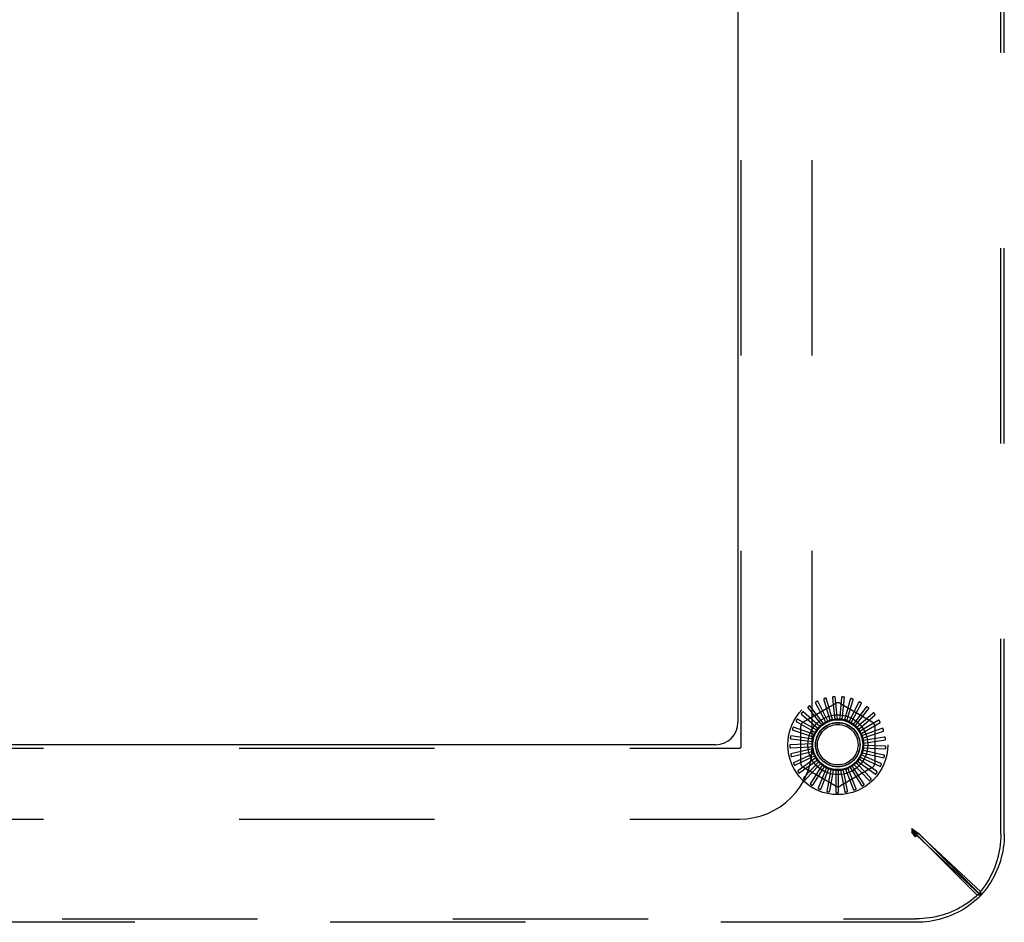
# Model space of a CAD drawing. Header units: inches. Extents: x 0 to 200, y 0 to 129.
# Tile 29 of 44: x 35.55 to 41.09, y 103.15 to 108.23. Entities that reach past the tile are written whole.
import ezdxf

# ---------------------------------------------------------------- set-up
doc = ezdxf.new("R2010")
doc.units = ezdxf.units.IN
doc.header["$LTSCALE"] = 11
doc.header["$MEASUREMENT"] = 0
doc.linetypes.add('HIDDEN', pattern=[0.2, 0.1, -0.1])
doc.layers.get('0').update_dxf_attribs({"linetype": 'CONTINUOUS'})
doc.layers.add('DEFAULT_2', color=8, linetype='HIDDEN')

msp = doc.modelspace()

# ---------------------------------------------------------------- linework, layer by layer
at = {"color": 3, "linetype": 'Continuous'}
for p, q in [((39.5925, 112.0257), (39.5925, 104.2757)), ((39.4675, 104.1507), (23.7175, 104.1507))]:
    msp.add_line(p, q, dxfattribs=at)
msp.add_arc((39.4675, 104.2757), 0.125, 270, 360, dxfattribs=at)
at = {"layer": 'DEFAULT_2', "color": 8, "linetype": 'HIDDEN'}
for p, q in [((41.073, 103.6463), (41.073, 112.6552)), ((41.0925, 103.6463), (41.0925, 112.6552)), ((39.6115, 104.1417), (39.6115, 112.1597)), ((40.0115, 104.1417), (40.0115, 112.1597)), ((40.0993, 104.2838), (40.042, 104.3949)), ((40.0763, 104.4033), (40.1069, 104.3018)), ((40.1254, 104.2919), (40.0902, 104.4118)), ((40.1255, 104.4137), (40.1363, 104.3081)), ((40.1527, 104.295), (40.1408, 104.4194)), ((40.1758, 104.4145), (40.1665, 104.3088)), ((40.18, 104.2928), (40.1919, 104.4172)), ((40.2254, 104.4058), (40.1962, 104.3038)), ((40.2065, 104.2855), (40.2417, 104.4054)), ((40.0538, 104.2535), (39.9594, 104.3354)), ((39.9612, 104.2794), (40.1404, 104.3829)), ((39.988, 104.356), (40.0542, 104.2731)), ((40.0751, 104.2708), (39.9978, 104.3691)), ((40.0299, 104.3839), (40.0792, 104.2899)), ((40.1696, 104.3829), (40.3487, 104.2794)), ((40.2724, 104.3879), (40.2244, 104.2932)), ((40.231, 104.2733), (40.2883, 104.3844)), ((40.3151, 104.3614), (40.2501, 104.2775)), ((40.2529, 104.2567), (40.3301, 104.3549)), ((40.0362, 104.2325), (39.9279, 104.295)), ((39.9522, 104.3207), (40.0329, 104.2518)), ((40.0792, 104.2899), (40.0858, 104.2773)), ((40.1069, 104.3018), (40.111, 104.2881)), ((40.1363, 104.3081), (40.1378, 104.2939)), ((40.1665, 104.3088), (40.1652, 104.2946)), ((40.1962, 104.3038), (40.1922, 104.2901)), ((40.2244, 104.2932), (40.2179, 104.2805)), ((40.2712, 104.2363), (40.3656, 104.3181)), ((40.3521, 104.3273), (40.2724, 104.2572)), ((40.3819, 104.2868), (40.2904, 104.2331)), ((39.9036, 104.2332), (40.0041, 104.1991)), ((40.0228, 104.2086), (39.9047, 104.2494)), ((39.9237, 104.2792), (40.016, 104.2268)), ((39.9467, 104.0473), (39.9467, 104.2542)), ((40.016, 104.2268), (40.0283, 104.2198)), ((40.0329, 104.2518), (40.0437, 104.2425)), ((40.0542, 104.2731), (40.0631, 104.2619)), ((40.0833, 104.275), (40.083, 104.2749)), ((40.2501, 104.2775), (40.2414, 104.2663)), ((40.2724, 104.2572), (40.2617, 104.2478)), ((40.2904, 104.2331), (40.2781, 104.2259)), ((40.2852, 104.2127), (40.3935, 104.2752)), ((40.2946, 104.187), (40.4127, 104.2278)), ((40.4036, 104.2414), (40.3036, 104.206)), ((40.3633, 104.2542), (40.3633, 104.0473)), ((40.0143, 104.1825), (39.8906, 104.2003)), ((39.8925, 104.1841), (39.9976, 104.1697)), ((39.9976, 104.1697), (40.0118, 104.1678)), ((40.0041, 104.1991), (40.0176, 104.1946)), ((40.3036, 104.206), (40.2901, 104.2012)), ((40.3113, 104.1768), (40.2972, 104.1747)), ((40.299, 104.1599), (40.4227, 104.1777)), ((40.4162, 104.1927), (40.3113, 104.1768)), ((23.5835, 104.1317), (39.6015, 104.1317)), ((40.0108, 104.1553), (39.886, 104.1494)), ((39.8909, 104.1338), (39.9969, 104.1396)), ((40.0126, 104.1279), (39.8911, 104.0985)), ((39.9969, 104.1396), (40.0111, 104.1403)), ((40.3098, 104.1169), (40.296, 104.1202)), ((40.2981, 104.1325), (40.4229, 104.1265)), ((40.3135, 104.1468), (40.2992, 104.1474)), ((40.4131, 104.0926), (40.3098, 104.1169)), ((40.4195, 104.1425), (40.3135, 104.1468)), ((39.8989, 104.0841), (40.0018, 104.1099)), ((40.0194, 104.1014), (39.9058, 104.0495)), ((39.9161, 104.0369), (40.0123, 104.0816)), ((40.0312, 104.0766), (39.9294, 104.0041)), ((40.0018, 104.1099), (40.0157, 104.1133)), ((40.0123, 104.0816), (40.0253, 104.0876)), ((40.028, 104.0559), (40.0396, 104.0642)), ((40.2862, 104.0617), (40.2745, 104.0699)), ((40.281, 104.0806), (40.3947, 104.0287)), ((40.373, 104.0008), (40.2862, 104.0617)), ((40.3006, 104.0882), (40.2876, 104.094)), ((40.292, 104.1057), (40.4135, 104.0763)), ((40.3974, 104.0448), (40.3006, 104.0882)), ((39.942, 103.9937), (40.028, 104.0559)), ((40.1404, 103.9186), (39.9612, 104.022)), ((40.0475, 104.0545), (39.9613, 103.9641)), ((39.9756, 103.9563), (40.0482, 104.0335)), ((40.0676, 104.0359), (40.0001, 103.9308)), ((40.0156, 103.9258), (40.0724, 104.0155)), ((40.0909, 104.0215), (40.0445, 103.9055)), ((40.0482, 104.0335), (40.058, 104.0439)), ((40.0724, 104.0155), (40.08, 104.0275)), ((40.1166, 104.0117), (40.0929, 103.889)), ((40.0994, 104.0023), (40.1047, 104.0155)), ((40.1285, 103.9944), (40.1312, 104.0085)), ((40.1436, 104.0069), (40.1436, 103.882)), ((40.1586, 103.9923), (40.1585, 104.0065)), ((40.3487, 104.022), (40.1696, 103.9186)), ((40.171, 104.0074), (40.1946, 103.8847)), ((40.1885, 103.9958), (40.1857, 104.0098)), ((40.1978, 104.013), (40.2443, 103.897)), ((40.2172, 104.0049), (40.2119, 104.0182)), ((40.2573, 103.9067), (40.2172, 104.0049)), ((40.2231, 104.0236), (40.2907, 103.9184)), ((40.2437, 104.0194), (40.2359, 104.0313)), ((40.3017, 103.9305), (40.2437, 104.0194)), ((40.246, 104.0388), (40.3322, 103.9483)), ((40.267, 104.0385), (40.2571, 104.0488)), ((40.2655, 104.058), (40.3673, 103.9855)), ((40.3407, 103.9623), (40.267, 104.0385)), ((40.0607, 103.9035), (40.0994, 104.0023)), ((40.1092, 103.8901), (40.1285, 103.9944)), ((40.1593, 103.8862), (40.1586, 103.9923)), ((40.2093, 103.8918), (40.1885, 103.9958)), ((23.5835, 103.7317), (39.6015, 103.7317)), ((40.5724, 103.6781), (40.6006, 103.6587)), ((40.5924, 103.6508), (40.5724, 103.6781)), ((40.5724, 103.6781), (40.5724, 103.6586)), ((40.5724, 103.6708), (40.5857, 103.6641)), ((40.5724, 103.6708), (40.5825, 103.6608)), ((40.5724, 103.6708), (40.5824, 103.6607)), ((40.5724, 103.6708), (40.5791, 103.6575)), ((40.5724, 103.6586), (40.6006, 103.6392)), ((40.5924, 103.6313), (40.5724, 103.6586)), ((40.5791, 103.6575), (40.5858, 103.6443)), ((40.5824, 103.6607), (40.5891, 103.6541)), ((40.5891, 103.6541), (40.5924, 103.6508)), ((40.6119, 103.6508), (40.5924, 103.6508)), ((40.9406, 103.3027), (40.5924, 103.6508)), ((40.5924, 103.6508), (40.5924, 103.6313)), ((40.6006, 103.6587), (40.9602, 103.3216)), ((40.6006, 103.6587), (40.6006, 103.6392)), ((40.6006, 103.6392), (40.9602, 103.3021)), ((40.96, 103.3027), (40.6119, 103.6508)), ((40.96, 103.3027), (40.9406, 103.3027)), ((40.9602, 103.3021), (40.9602, 103.3216)), ((22.588, 103.1702), (40.5969, 103.1702)), ((40.5969, 103.1507), (22.588, 103.1507))]:
    msp.add_line(p, q, dxfattribs=at)
for points in [[(40.042, 104.3949), (40.0419, 104.395), (40.0418, 104.3951), (40.0416, 104.3952), (40.0414, 104.3952), (40.0412, 104.3952), (40.041, 104.3952), (40.0408, 104.3952), (40.0406, 104.3952), (40.0403, 104.3951), (40.0401, 104.3951), (40.0399, 104.395), (40.0396, 104.3949), (40.0393, 104.3949), (40.0391, 104.3948), (40.0388, 104.3947), (40.0385, 104.3946), (40.0382, 104.3945), (40.038, 104.3943), (40.0376, 104.3942), (40.0373, 104.394)], [(40.0773, 104.4096), (40.0768, 104.4094), (40.0765, 104.4092), (40.0762, 104.4089), (40.076, 104.4085), (40.0758, 104.4081), (40.0757, 104.4077), (40.0756, 104.4072), (40.0756, 104.4067), (40.0757, 104.4062), (40.0757, 104.4057), (40.0758, 104.4051), (40.076, 104.4045), (40.0761, 104.4039), (40.0763, 104.4033)], [(40.0902, 104.4118), (40.0902, 104.412), (40.09, 104.4121), (40.0899, 104.4122), (40.0897, 104.4123), (40.0895, 104.4123), (40.0893, 104.4124), (40.0891, 104.4124), (40.0889, 104.4124), (40.0887, 104.4124), (40.0884, 104.4124), (40.0882, 104.4124), (40.0879, 104.4124), (40.0876, 104.4123), (40.0874, 104.4123), (40.0871, 104.4123), (40.0868, 104.4122), (40.0865, 104.4121), (40.0862, 104.4121), (40.0859, 104.412), (40.0856, 104.4119)], [(40.1277, 104.4196), (40.1272, 104.4195), (40.1268, 104.4194), (40.1265, 104.4191), (40.1262, 104.4188), (40.1259, 104.4184), (40.1258, 104.418), (40.1256, 104.4176), (40.1255, 104.4171), (40.1255, 104.4166), (40.1254, 104.4161), (40.1254, 104.4155), (40.1254, 104.4149), (40.1255, 104.4143), (40.1255, 104.4137)], [(40.1408, 104.4194), (40.1408, 104.4195), (40.1407, 104.4197), (40.1406, 104.4198), (40.1404, 104.4199), (40.1402, 104.42), (40.14, 104.4201), (40.1398, 104.4201), (40.1396, 104.4202), (40.1394, 104.4202), (40.1392, 104.4203), (40.1389, 104.4203), (40.1386, 104.4203), (40.1384, 104.4204), (40.1381, 104.4204), (40.1378, 104.4204), (40.1375, 104.4204), (40.1372, 104.4204), (40.1369, 104.4204), (40.1366, 104.4204), (40.1363, 104.4203)], [(40.179, 104.4199), (40.1786, 104.4199), (40.1782, 104.4198), (40.1778, 104.4197), (40.1774, 104.4194), (40.1771, 104.4191), (40.1769, 104.4187), (40.1767, 104.4183), (40.1765, 104.4179), (40.1763, 104.4174), (40.1762, 104.4169), (40.1761, 104.4163), (40.176, 104.4157), (40.1759, 104.4151), (40.1758, 104.4145)], [(40.1919, 104.4172), (40.1919, 104.4174), (40.1918, 104.4175), (40.1917, 104.4177), (40.1916, 104.4178), (40.1915, 104.4179), (40.1913, 104.418), (40.1911, 104.4181), (40.1909, 104.4182), (40.1907, 104.4183), (40.1904, 104.4184), (40.1902, 104.4185), (40.19, 104.4186), (40.1897, 104.4186), (40.1894, 104.4187), (40.1891, 104.4188), (40.1889, 104.4188), (40.1886, 104.4189), (40.1882, 104.4189), (40.1879, 104.419), (40.1876, 104.419)], [(40.2296, 104.4105), (40.2291, 104.4106), (40.2287, 104.4106), (40.2283, 104.4105), (40.2279, 104.4103), (40.2275, 104.4101), (40.2272, 104.4098), (40.2269, 104.4094), (40.2266, 104.409), (40.2264, 104.4085), (40.2262, 104.408), (40.2259, 104.4075), (40.2257, 104.407), (40.2255, 104.4064), (40.2254, 104.4058)], [(40.2417, 104.4054), (40.2417, 104.4056), (40.2417, 104.4057), (40.2416, 104.4059), (40.2415, 104.406), (40.2414, 104.4062), (40.2412, 104.4063), (40.2411, 104.4065), (40.2409, 104.4066), (40.2407, 104.4067), (40.2405, 104.4069), (40.2402, 104.407), (40.24, 104.4071), (40.2398, 104.4072), (40.2395, 104.4073), (40.2393, 104.4075), (40.239, 104.4076), (40.2387, 104.4077), (40.2384, 104.4078), (40.2381, 104.4079), (40.2378, 104.408)], [(40.2774, 104.3917), (40.2769, 104.3919), (40.2765, 104.3919), (40.2761, 104.3919), (40.2757, 104.3918), (40.2753, 104.3917), (40.2749, 104.3914), (40.2746, 104.3911), (40.2742, 104.3908), (40.2739, 104.3904), (40.2736, 104.3899), (40.2733, 104.3894), (40.273, 104.3889), (40.2727, 104.3884), (40.2724, 104.3879)], [(39.9594, 104.3354), (39.9592, 104.3355), (39.959, 104.3355), (39.9589, 104.3355), (39.9587, 104.3355), (39.9585, 104.3354), (39.9583, 104.3353), (39.9581, 104.3352), (39.9579, 104.3351), (39.9577, 104.335), (39.9575, 104.3349), (39.9573, 104.3347), (39.9571, 104.3346), (39.9569, 104.3344), (39.9567, 104.3342), (39.9565, 104.334), (39.9562, 104.3338), (39.956, 104.3336), (39.9558, 104.3334), (39.9556, 104.3331), (39.9553, 104.3329)], [(39.9866, 104.3622), (39.9863, 104.3618), (39.9861, 104.3615), (39.9859, 104.3611), (39.9858, 104.3607), (39.9858, 104.3602), (39.9859, 104.3598), (39.986, 104.3594), (39.9862, 104.3589), (39.9864, 104.3584), (39.9867, 104.3579), (39.987, 104.3575), (39.9873, 104.357), (39.9877, 104.3565), (39.988, 104.356)], [(39.9978, 104.3691), (39.9977, 104.3692), (39.9976, 104.3692), (39.9974, 104.3693), (39.9972, 104.3693), (39.997, 104.3693), (39.9968, 104.3692), (39.9966, 104.3692), (39.9964, 104.3691), (39.9962, 104.369), (39.9959, 104.3689), (39.9957, 104.3688), (39.9955, 104.3687), (39.9952, 104.3686), (39.995, 104.3684), (39.9947, 104.3683), (39.9945, 104.3681), (39.9942, 104.368), (39.994, 104.3678), (39.9937, 104.3676), (39.9935, 104.3674)], [(40.0297, 104.3902), (40.0293, 104.3899), (40.029, 104.3896), (40.0288, 104.3893), (40.0286, 104.3889), (40.0285, 104.3885), (40.0285, 104.388), (40.0285, 104.3876), (40.0286, 104.3871), (40.0288, 104.3866), (40.0289, 104.3861), (40.0291, 104.3855), (40.0294, 104.385), (40.0296, 104.3844), (40.0299, 104.3839)], [(40.2883, 104.3844), (40.2884, 104.3845), (40.2884, 104.3847), (40.2883, 104.3849), (40.2883, 104.3851), (40.2882, 104.3852), (40.288, 104.3854), (40.2879, 104.3856), (40.2877, 104.3857), (40.2876, 104.3859), (40.2874, 104.3861), (40.2872, 104.3862), (40.287, 104.3864), (40.2868, 104.3865), (40.2866, 104.3867), (40.2863, 104.3869), (40.2861, 104.387), (40.2858, 104.3872), (40.2855, 104.3874), (40.2852, 104.3875), (40.2849, 104.3877)], [(40.3208, 104.3642), (40.3204, 104.3644), (40.32, 104.3646), (40.3196, 104.3646), (40.3191, 104.3646), (40.3187, 104.3645), (40.3183, 104.3644), (40.3179, 104.3641), (40.3175, 104.3639), (40.3171, 104.3635), (40.3167, 104.3632), (40.3163, 104.3627), (40.3159, 104.3623), (40.3155, 104.3619), (40.3151, 104.3614)], [(40.3301, 104.3549), (40.3302, 104.3551), (40.3302, 104.3552), (40.3302, 104.3554), (40.3302, 104.3556), (40.3301, 104.3558), (40.33, 104.356), (40.3299, 104.3562), (40.3298, 104.3564), (40.3297, 104.3566), (40.3295, 104.3567), (40.3294, 104.3569), (40.3292, 104.3571), (40.329, 104.3573), (40.3288, 104.3575), (40.3286, 104.3577), (40.3284, 104.358), (40.3282, 104.3582), (40.328, 104.3584), (40.3277, 104.3586), (40.3275, 104.3588)], [(39.9201, 104.2844), (39.9199, 104.284), (39.9198, 104.2836), (39.9198, 104.2832), (39.9199, 104.2828), (39.9201, 104.2824), (39.9203, 104.282), (39.9206, 104.2816), (39.9209, 104.2812), (39.9213, 104.2809), (39.9217, 104.2805), (39.9222, 104.2802), (39.9227, 104.2799), (39.9232, 104.2796), (39.9237, 104.2792)], [(39.9279, 104.295), (39.9278, 104.2951), (39.9276, 104.2951), (39.9274, 104.295), (39.9273, 104.295), (39.9271, 104.2949), (39.9269, 104.2948), (39.9267, 104.2947), (39.9266, 104.2945), (39.9264, 104.2943), (39.9262, 104.2942), (39.9261, 104.294), (39.9259, 104.2938), (39.9257, 104.2936), (39.9255, 104.2934), (39.9254, 104.2931), (39.9252, 104.2929), (39.925, 104.2926), (39.9248, 104.2924), (39.9246, 104.2921), (39.9245, 104.2918)], [(39.9497, 104.3265), (39.9494, 104.3261), (39.9492, 104.3257), (39.9491, 104.3253), (39.9491, 104.3249), (39.9492, 104.3244), (39.9494, 104.324), (39.9496, 104.3236), (39.9498, 104.3232), (39.9501, 104.3228), (39.9505, 104.3224), (39.9509, 104.3219), (39.9513, 104.3215), (39.9517, 104.3211), (39.9522, 104.3207)], [(40.0993, 104.2838), (40.1014, 104.2844), (40.1035, 104.2851), (40.1057, 104.2857), (40.1078, 104.2862)], [(40.111, 104.2881), (40.1105, 104.2877), (40.11, 104.2873), (40.1095, 104.2869), (40.109, 104.2866), (40.1084, 104.2864), (40.1078, 104.2862)], [(40.1254, 104.2919), (40.1277, 104.2922), (40.1299, 104.2924), (40.1321, 104.2926), (40.1343, 104.2927)], [(40.1378, 104.2939), (40.1373, 104.2936), (40.1367, 104.2933), (40.1361, 104.2931), (40.1355, 104.2929), (40.1349, 104.2928), (40.1343, 104.2927)], [(40.1527, 104.295), (40.1549, 104.2948), (40.1571, 104.2946), (40.1593, 104.2943), (40.1616, 104.2941)], [(40.1652, 104.2946), (40.1646, 104.2944), (40.164, 104.2942), (40.1634, 104.2941), (40.1628, 104.294), (40.1622, 104.294), (40.1616, 104.2941)], [(40.18, 104.2928), (40.1822, 104.2922), (40.1843, 104.2916), (40.1864, 104.2909), (40.1886, 104.2902)], [(40.1922, 104.2901), (40.1916, 104.29), (40.191, 104.2899), (40.1904, 104.2899), (40.1898, 104.29), (40.1892, 104.2901), (40.1886, 104.2902)], [(40.2065, 104.2855), (40.2085, 104.2845), (40.2104, 104.2835), (40.2124, 104.2824), (40.2144, 104.2814)], [(40.2179, 104.2805), (40.2173, 104.2805), (40.2167, 104.2806), (40.2161, 104.2807), (40.2155, 104.2809), (40.2149, 104.2811), (40.2144, 104.2814)], [(40.3582, 104.329), (40.3578, 104.3293), (40.3575, 104.3295), (40.3571, 104.3296), (40.3567, 104.3297), (40.3562, 104.3297), (40.3558, 104.3296), (40.3553, 104.3295), (40.3549, 104.3293), (40.3544, 104.329), (40.354, 104.3287), (40.3535, 104.3284), (40.353, 104.328), (40.3526, 104.3277), (40.3521, 104.3273)], [(40.3656, 104.3181), (40.3657, 104.3182), (40.3658, 104.3184), (40.3658, 104.3186), (40.3658, 104.3187), (40.3658, 104.3189), (40.3657, 104.3191), (40.3657, 104.3193), (40.3656, 104.3196), (40.3655, 104.3198), (40.3654, 104.32), (40.3653, 104.3202), (40.3651, 104.3204), (40.365, 104.3207), (40.3648, 104.3209), (40.3647, 104.3211), (40.3645, 104.3214), (40.3643, 104.3216), (40.3641, 104.3219), (40.3639, 104.3222), (40.3637, 104.3224)], [(40.3882, 104.2873), (40.388, 104.2877), (40.3876, 104.2879), (40.3873, 104.2882), (40.3869, 104.2883), (40.3865, 104.2884), (40.386, 104.2884), (40.3856, 104.2883), (40.3851, 104.2882), (40.3846, 104.288), (40.3841, 104.2878), (40.3835, 104.2876), (40.383, 104.2874), (40.3825, 104.2871), (40.3819, 104.2868)], [(40.3935, 104.2752), (40.3936, 104.2753), (40.3937, 104.2755), (40.3938, 104.2756), (40.3938, 104.2758), (40.3938, 104.276), (40.3938, 104.2762), (40.3938, 104.2764), (40.3937, 104.2767), (40.3937, 104.2769), (40.3936, 104.2771), (40.3935, 104.2774), (40.3934, 104.2776), (40.3934, 104.2779), (40.3933, 104.2781), (40.3931, 104.2784), (40.393, 104.2787), (40.3929, 104.2789), (40.3928, 104.2792), (40.3926, 104.2795), (40.3924, 104.2798)], [(39.8991, 104.2376), (39.899, 104.2371), (39.8989, 104.2367), (39.899, 104.2363), (39.8992, 104.2359), (39.8994, 104.2355), (39.8997, 104.2352), (39.9, 104.2349), (39.9004, 104.2346), (39.9009, 104.2343), (39.9014, 104.2341), (39.9019, 104.2338), (39.9024, 104.2336), (39.903, 104.2334), (39.9036, 104.2332)], [(39.9047, 104.2494), (39.9046, 104.2495), (39.9044, 104.2494), (39.9042, 104.2494), (39.9041, 104.2493), (39.9039, 104.2492), (39.9038, 104.249), (39.9036, 104.2489), (39.9035, 104.2487), (39.9034, 104.2485), (39.9032, 104.2483), (39.9031, 104.2481), (39.9029, 104.2478), (39.9028, 104.2476), (39.9027, 104.2474), (39.9026, 104.2471), (39.9024, 104.2468), (39.9023, 104.2466), (39.9022, 104.2463), (39.9021, 104.246), (39.902, 104.2457)], [(40.0362, 104.2325), (40.0376, 104.2342), (40.0391, 104.2359), (40.0405, 104.2376), (40.042, 104.2392)], [(40.0437, 104.2425), (40.0436, 104.2419), (40.0434, 104.2413), (40.0431, 104.2407), (40.0428, 104.2402), (40.0424, 104.2397), (40.042, 104.2392)], [(40.0538, 104.2535), (40.0555, 104.2549), (40.0573, 104.2563), (40.059, 104.2577), (40.0608, 104.259)], [(40.0631, 104.2619), (40.0628, 104.2613), (40.0625, 104.2608), (40.0622, 104.2603), (40.0617, 104.2598), (40.0613, 104.2594), (40.0608, 104.259)], [(40.0751, 104.2708), (40.0764, 104.2715), (40.0777, 104.2722), (40.079, 104.2729), (40.0803, 104.2736), (40.0817, 104.2742), (40.083, 104.2749)], [(40.0858, 104.2773), (40.0854, 104.2768), (40.0851, 104.2764), (40.0847, 104.276), (40.0842, 104.2756), (40.0838, 104.2753), (40.0833, 104.275)], [(40.231, 104.2733), (40.2328, 104.272), (40.2346, 104.2706), (40.2363, 104.2692), (40.238, 104.2678)], [(40.2414, 104.2663), (40.2408, 104.2664), (40.2402, 104.2665), (40.2396, 104.2668), (40.239, 104.2671), (40.2385, 104.2674), (40.238, 104.2678)], [(40.2529, 104.2567), (40.2544, 104.255), (40.2558, 104.2534), (40.2572, 104.2517), (40.2587, 104.2499)], [(40.2617, 104.2478), (40.2611, 104.2481), (40.2605, 104.2483), (40.26, 104.2487), (40.2595, 104.2491), (40.2591, 104.2495), (40.2587, 104.2499)], [(40.2712, 104.2363), (40.2723, 104.2343), (40.2734, 104.2324), (40.2745, 104.2305), (40.2756, 104.2285)], [(40.2781, 104.2259), (40.2776, 104.2262), (40.2771, 104.2266), (40.2766, 104.227), (40.2762, 104.2275), (40.2759, 104.228), (40.2756, 104.2285)], [(40.4099, 104.2407), (40.4097, 104.2411), (40.4094, 104.2414), (40.4091, 104.2417), (40.4087, 104.2419), (40.4083, 104.2421), (40.4079, 104.2422), (40.4074, 104.2422), (40.4069, 104.2422), (40.4064, 104.2421), (40.4059, 104.242), (40.4053, 104.2419), (40.4048, 104.2417), (40.4042, 104.2416), (40.4036, 104.2414)], [(40.4127, 104.2278), (40.4129, 104.2279), (40.413, 104.228), (40.4131, 104.2282), (40.4131, 104.2284), (40.4132, 104.2286), (40.4132, 104.2288), (40.4132, 104.229), (40.4132, 104.2292), (40.4132, 104.2294), (40.4132, 104.2297), (40.4132, 104.2299), (40.4132, 104.2302), (40.4131, 104.2304), (40.4131, 104.2307), (40.413, 104.231), (40.4129, 104.2313), (40.4129, 104.2316), (40.4128, 104.2319), (40.4127, 104.2322), (40.4126, 104.2325)], [(39.8872, 104.1876), (39.8872, 104.1871), (39.8873, 104.1867), (39.8874, 104.1863), (39.8877, 104.1859), (39.888, 104.1856), (39.8883, 104.1853), (39.8887, 104.1851), (39.8892, 104.1849), (39.8897, 104.1847), (39.8902, 104.1845), (39.8907, 104.1844), (39.8913, 104.1843), (39.8919, 104.1842), (39.8925, 104.1841)], [(39.8906, 104.2003), (39.8904, 104.2003), (39.8903, 104.2002), (39.8901, 104.2001), (39.89, 104.2), (39.8898, 104.1999), (39.8897, 104.1997), (39.8896, 104.1995), (39.8895, 104.1993), (39.8894, 104.1991), (39.8893, 104.1989), (39.8892, 104.1986), (39.8891, 104.1984), (39.889, 104.1981), (39.889, 104.1979), (39.8889, 104.1976), (39.8888, 104.1973), (39.8887, 104.197), (39.8887, 104.1967), (39.8886, 104.1964), (39.8885, 104.196)], [(40.0143, 104.1825), (40.015, 104.1846), (40.0157, 104.1867), (40.0165, 104.1888), (40.0172, 104.1909)], [(40.0176, 104.1946), (40.0177, 104.1939), (40.0177, 104.1933), (40.0177, 104.1927), (40.0176, 104.1921), (40.0174, 104.1915), (40.0172, 104.1909)], [(40.0228, 104.2086), (40.0239, 104.2105), (40.025, 104.2124), (40.0262, 104.2143), (40.0273, 104.2162)], [(40.0283, 104.2198), (40.0283, 104.2192), (40.0282, 104.2185), (40.0281, 104.2179), (40.0279, 104.2173), (40.0276, 104.2168), (40.0273, 104.2162)], [(40.2852, 104.2127), (40.286, 104.2106), (40.2867, 104.2085), (40.2874, 104.2064), (40.2881, 104.2043)], [(40.2901, 104.2012), (40.2897, 104.2017), (40.2893, 104.2021), (40.2889, 104.2026), (40.2886, 104.2032), (40.2883, 104.2037), (40.2881, 104.2043)], [(40.2946, 104.187), (40.295, 104.1848), (40.2953, 104.1826), (40.2956, 104.1803), (40.2958, 104.1781)], [(40.2972, 104.1747), (40.2969, 104.1752), (40.2966, 104.1758), (40.2963, 104.1763), (40.2961, 104.1769), (40.2959, 104.1775), (40.2958, 104.1781)], [(40.4223, 104.1908), (40.4222, 104.1913), (40.422, 104.1917), (40.4217, 104.192), (40.4214, 104.1923), (40.421, 104.1925), (40.4206, 104.1926), (40.4202, 104.1928), (40.4197, 104.1928), (40.4192, 104.1929), (40.4186, 104.1929), (40.418, 104.1929), (40.4175, 104.1928), (40.4169, 104.1928), (40.4162, 104.1927)], [(40.4227, 104.1777), (40.4228, 104.1777), (40.423, 104.1778), (40.4231, 104.1779), (40.4232, 104.1781), (40.4233, 104.1783), (40.4233, 104.1785), (40.4234, 104.1787), (40.4234, 104.1789), (40.4235, 104.1791), (40.4235, 104.1794), (40.4235, 104.1796), (40.4235, 104.1799), (40.4235, 104.1802), (40.4235, 104.1804), (40.4235, 104.1807), (40.4235, 104.181), (40.4235, 104.1813), (40.4235, 104.1817), (40.4234, 104.182), (40.4234, 104.1823)], [(39.886, 104.1494), (39.8858, 104.1493), (39.8857, 104.1492), (39.8855, 104.1491), (39.8854, 104.149), (39.8853, 104.1488), (39.8852, 104.1486), (39.8852, 104.1484), (39.8851, 104.1482), (39.885, 104.148), (39.885, 104.1477), (39.8849, 104.1475), (39.8849, 104.1472), (39.8849, 104.147), (39.8848, 104.1467), (39.8848, 104.1464), (39.8848, 104.1461), (39.8848, 104.1458), (39.8848, 104.1455), (39.8848, 104.1452), (39.8848, 104.1449)], [(39.8851, 104.1362), (39.8852, 104.1358), (39.8853, 104.1354), (39.8856, 104.135), (39.8858, 104.1347), (39.8862, 104.1344), (39.8866, 104.1342), (39.887, 104.1341), (39.8875, 104.134), (39.888, 104.1339), (39.8886, 104.1338), (39.8891, 104.1338), (39.8897, 104.1338), (39.8903, 104.1338), (39.8909, 104.1338)], [(40.0108, 104.1553), (40.0111, 104.1575), (40.0114, 104.1597), (40.0118, 104.1619), (40.0121, 104.1641)], [(40.0111, 104.1403), (40.0114, 104.1398), (40.0117, 104.1392), (40.0119, 104.1386), (40.0121, 104.138), (40.0121, 104.1374), (40.0122, 104.1368)], [(40.0118, 104.1678), (40.012, 104.1672), (40.0121, 104.1666), (40.0122, 104.1659), (40.0122, 104.1653), (40.0122, 104.1647), (40.0121, 104.1641)], [(40.0126, 104.1279), (40.0124, 104.1302), (40.0123, 104.1324), (40.0122, 104.1346), (40.0122, 104.1368)], [(40.296, 104.1202), (40.2958, 104.1208), (40.2957, 104.1214), (40.2957, 104.122), (40.2957, 104.1226), (40.2958, 104.1232), (40.2959, 104.1238)], [(40.2981, 104.1325), (40.2976, 104.1303), (40.2971, 104.1281), (40.2965, 104.126), (40.2959, 104.1238)], [(40.299, 104.1599), (40.2989, 104.1576), (40.2988, 104.1554), (40.2986, 104.1532), (40.2985, 104.151)], [(40.2992, 104.1474), (40.2989, 104.148), (40.2987, 104.1485), (40.2986, 104.1491), (40.2985, 104.1498), (40.2985, 104.1504), (40.2985, 104.151)], [(40.425, 104.1395), (40.425, 104.14), (40.4249, 104.1404), (40.4247, 104.1408), (40.4244, 104.1411), (40.4241, 104.1414), (40.4238, 104.1416), (40.4233, 104.1418), (40.4229, 104.142), (40.4224, 104.1421), (40.4218, 104.1422), (40.4213, 104.1423), (40.4207, 104.1424), (40.4201, 104.1424), (40.4195, 104.1425)], [(40.4229, 104.1265), (40.4231, 104.1265), (40.4232, 104.1266), (40.4234, 104.1267), (40.4235, 104.1269), (40.4236, 104.127), (40.4237, 104.1272), (40.4238, 104.1274), (40.4239, 104.1276), (40.424, 104.1278), (40.4241, 104.128), (40.4241, 104.1283), (40.4242, 104.1285), (40.4243, 104.1288), (40.4243, 104.1291), (40.4244, 104.1294), (40.4244, 104.1297), (40.4244, 104.13), (40.4245, 104.1303), (40.4245, 104.1306), (40.4245, 104.131)], [(39.8911, 104.0985), (39.891, 104.0984), (39.8908, 104.0983), (39.8907, 104.0981), (39.8906, 104.098), (39.8906, 104.0978), (39.8905, 104.0976), (39.8905, 104.0974), (39.8905, 104.0972), (39.8904, 104.0969), (39.8904, 104.0967), (39.8904, 104.0964), (39.8905, 104.0962), (39.8905, 104.0959), (39.8905, 104.0956), (39.8905, 104.0953), (39.8906, 104.095), (39.8906, 104.0947), (39.8907, 104.0944), (39.8907, 104.0941), (39.8908, 104.0937)], [(39.8927, 104.0854), (39.8929, 104.085), (39.8931, 104.0846), (39.8934, 104.0843), (39.8937, 104.0841), (39.8941, 104.0839), (39.8946, 104.0837), (39.895, 104.0837), (39.8955, 104.0836), (39.896, 104.0837), (39.8966, 104.0837), (39.8971, 104.0838), (39.8977, 104.0839), (39.8983, 104.084), (39.8989, 104.0841)], [(40.0157, 104.1133), (40.0161, 104.1128), (40.0165, 104.1123), (40.0168, 104.1118), (40.017, 104.1112), (40.0172, 104.1106), (40.0174, 104.11)], [(40.0194, 104.1014), (40.0189, 104.1035), (40.0184, 104.1057), (40.0179, 104.1079), (40.0174, 104.11)], [(40.0253, 104.0876), (40.0258, 104.0872), (40.0262, 104.0868), (40.0266, 104.0863), (40.027, 104.0858), (40.0273, 104.0853), (40.0276, 104.0847)], [(40.0312, 104.0766), (40.0303, 104.0786), (40.0293, 104.0807), (40.0284, 104.0827), (40.0276, 104.0847)], [(40.0396, 104.0642), (40.0401, 104.0639), (40.0406, 104.0636), (40.0411, 104.0632), (40.0416, 104.0628), (40.042, 104.0623), (40.0424, 104.0618)], [(40.0475, 104.0545), (40.0462, 104.0563), (40.0449, 104.0581), (40.0436, 104.06), (40.0424, 104.0618)], [(40.2745, 104.0699), (40.2746, 104.0706), (40.2747, 104.0712), (40.2749, 104.0718), (40.2752, 104.0723), (40.2755, 104.0729), (40.2758, 104.0734)], [(40.281, 104.0806), (40.2798, 104.0788), (40.2785, 104.0769), (40.2772, 104.0751), (40.2758, 104.0734)], [(40.2876, 104.094), (40.2876, 104.0946), (40.2876, 104.0953), (40.2877, 104.0959), (40.2879, 104.0965), (40.2881, 104.0971), (40.2883, 104.0976)], [(40.292, 104.1057), (40.2912, 104.1037), (40.2902, 104.1016), (40.2893, 104.0996), (40.2883, 104.0976)], [(40.418, 104.0886), (40.4181, 104.0891), (40.4181, 104.0895), (40.4179, 104.0899), (40.4178, 104.0903), (40.4175, 104.0906), (40.4172, 104.0909), (40.4168, 104.0912), (40.4164, 104.0914), (40.4159, 104.0917), (40.4154, 104.0919), (40.4149, 104.0921), (40.4143, 104.0923), (40.4137, 104.0924), (40.4131, 104.0926)], [(40.4135, 104.0763), (40.4137, 104.0762), (40.4138, 104.0763), (40.414, 104.0764), (40.4141, 104.0765), (40.4143, 104.0766), (40.4144, 104.0768), (40.4145, 104.0769), (40.4147, 104.0771), (40.4148, 104.0773), (40.4149, 104.0775), (40.415, 104.0778), (40.4151, 104.078), (40.4152, 104.0782), (40.4153, 104.0785), (40.4154, 104.0788), (40.4155, 104.0791), (40.4156, 104.0793), (40.4157, 104.0797), (40.4158, 104.0799), (40.4159, 104.0802)], [(39.9058, 104.0495), (39.9056, 104.0494), (39.9055, 104.0492), (39.9054, 104.0491), (39.9054, 104.0489), (39.9054, 104.0487), (39.9054, 104.0485), (39.9054, 104.0483), (39.9054, 104.0481), (39.9054, 104.0478), (39.9054, 104.0476), (39.9055, 104.0473), (39.9056, 104.0471), (39.9056, 104.0468), (39.9057, 104.0466), (39.9058, 104.0463), (39.9059, 104.046), (39.906, 104.0457), (39.9061, 104.0454), (39.9062, 104.0451), (39.9064, 104.0448)], [(39.9098, 104.037), (39.9101, 104.0366), (39.9104, 104.0362), (39.9107, 104.036), (39.9111, 104.0358), (39.9115, 104.0357), (39.9119, 104.0357), (39.9124, 104.0357), (39.9129, 104.0357), (39.9134, 104.0359), (39.9139, 104.036), (39.9145, 104.0362), (39.915, 104.0364), (39.9156, 104.0366), (39.9161, 104.0369)], [(39.9294, 104.0041), (39.9293, 104.004), (39.9292, 104.0039), (39.9292, 104.0037), (39.9292, 104.0035), (39.9292, 104.0033), (39.9292, 104.0031), (39.9293, 104.0029), (39.9293, 104.0027), (39.9294, 104.0025), (39.9295, 104.0022), (39.9296, 104.002), (39.9297, 104.0018), (39.9298, 104.0015), (39.9299, 104.0013), (39.9301, 104.001), (39.9302, 104.0007), (39.9304, 104.0005), (39.9305, 104.0002), (39.9307, 103.9999), (39.9309, 103.9997)], [(40.058, 104.0439), (40.0586, 104.0437), (40.0592, 104.0435), (40.0598, 104.0432), (40.0603, 104.0429), (40.0608, 104.0425), (40.0612, 104.0421)], [(40.0676, 104.0359), (40.066, 104.0374), (40.0644, 104.039), (40.0628, 104.0405), (40.0612, 104.0421)], [(40.08, 104.0275), (40.0806, 104.0274), (40.0812, 104.0273), (40.0818, 104.0272), (40.0824, 104.0269), (40.083, 104.0267), (40.0835, 104.0263)], [(40.0909, 104.0215), (40.089, 104.0226), (40.0872, 104.0238), (40.0853, 104.0251), (40.0835, 104.0263)], [(40.1047, 104.0155), (40.1053, 104.0156), (40.1059, 104.0156), (40.1065, 104.0155), (40.1071, 104.0154), (40.1077, 104.0153), (40.1083, 104.015)], [(40.1166, 104.0117), (40.1145, 104.0125), (40.1124, 104.0133), (40.1104, 104.0142), (40.1083, 104.015)], [(40.1312, 104.0085), (40.1318, 104.0086), (40.1324, 104.0088), (40.133, 104.0088), (40.1336, 104.0088), (40.1342, 104.0088), (40.1348, 104.0087)], [(40.1436, 104.0069), (40.1414, 104.0073), (40.1392, 104.0077), (40.137, 104.0082), (40.1348, 104.0087)], [(40.1585, 104.0065), (40.1591, 104.0068), (40.1596, 104.007), (40.1602, 104.0072), (40.1609, 104.0073), (40.1615, 104.0074), (40.1621, 104.0074)], [(40.171, 104.0074), (40.1688, 104.0073), (40.1665, 104.0073), (40.1643, 104.0073), (40.1621, 104.0074)], [(40.1857, 104.0098), (40.1862, 104.0102), (40.1868, 104.0105), (40.1873, 104.0108), (40.1879, 104.011), (40.1885, 104.0112), (40.1891, 104.0113)], [(40.1978, 104.013), (40.1956, 104.0125), (40.1935, 104.0121), (40.1913, 104.0117), (40.1891, 104.0113)], [(40.2119, 104.0182), (40.2123, 104.0186), (40.2127, 104.0191), (40.2132, 104.0195), (40.2137, 104.0198), (40.2143, 104.0201), (40.2148, 104.0203)], [(40.2231, 104.0236), (40.2211, 104.0227), (40.219, 104.0219), (40.2169, 104.0211), (40.2148, 104.0203)], [(40.2359, 104.0313), (40.2362, 104.0319), (40.2366, 104.0324), (40.237, 104.0328), (40.2374, 104.0333), (40.2379, 104.0337), (40.2384, 104.034)], [(40.246, 104.0388), (40.2441, 104.0375), (40.2422, 104.0363), (40.2403, 104.0351), (40.2384, 104.034)], [(40.2571, 104.0488), (40.2573, 104.0494), (40.2575, 104.0499), (40.2578, 104.0505), (40.2582, 104.051), (40.2586, 104.0515), (40.259, 104.0519)], [(40.2655, 104.058), (40.2639, 104.0564), (40.2623, 104.0549), (40.2607, 104.0534), (40.259, 104.0519)], [(40.3947, 104.0287), (40.3949, 104.0286), (40.3951, 104.0286), (40.3952, 104.0287), (40.3954, 104.0288), (40.3956, 104.0289), (40.3957, 104.029), (40.3959, 104.0291), (40.396, 104.0293), (40.3962, 104.0295), (40.3964, 104.0297), (40.3965, 104.0299), (40.3967, 104.0301), (40.3968, 104.0303), (40.397, 104.0305), (40.3971, 104.0308), (40.3973, 104.031), (40.3974, 104.0313), (40.3976, 104.0316), (40.3977, 104.0319), (40.3979, 104.0322)], [(40.4015, 104.0399), (40.4017, 104.0404), (40.4017, 104.0408), (40.4017, 104.0412), (40.4016, 104.0416), (40.4014, 104.042), (40.4011, 104.0424), (40.4008, 104.0427), (40.4004, 104.0431), (40.4, 104.0434), (40.3996, 104.0437), (40.3991, 104.044), (40.3986, 104.0442), (40.398, 104.0445), (40.3974, 104.0448)], [(39.9358, 103.9926), (39.9361, 103.9923), (39.9364, 103.992), (39.9368, 103.9918), (39.9372, 103.9917), (39.9377, 103.9917), (39.9381, 103.9917), (39.9386, 103.9919), (39.939, 103.992), (39.9395, 103.9922), (39.94, 103.9925), (39.9405, 103.9927), (39.941, 103.993), (39.9415, 103.9934), (39.942, 103.9937)], [(39.9613, 103.9641), (39.9612, 103.964), (39.9611, 103.9638), (39.9611, 103.9636), (39.9611, 103.9634), (39.9612, 103.9632), (39.9612, 103.963), (39.9613, 103.9628), (39.9614, 103.9626), (39.9615, 103.9624), (39.9617, 103.9622), (39.9618, 103.962), (39.9619, 103.9618), (39.9621, 103.9616), (39.9623, 103.9614), (39.9625, 103.9611), (39.9626, 103.9609), (39.9628, 103.9607), (39.9631, 103.9604), (39.9633, 103.9602), (39.9635, 103.96)], [(39.9697, 103.954), (39.97, 103.9537), (39.9704, 103.9535), (39.9708, 103.9534), (39.9713, 103.9534), (39.9717, 103.9534), (39.9721, 103.9536), (39.9725, 103.9538), (39.973, 103.954), (39.9734, 103.9543), (39.9738, 103.9546), (39.9743, 103.955), (39.9747, 103.9554), (39.9751, 103.9558), (39.9756, 103.9563)], [(40.3322, 103.9483), (40.3323, 103.9482), (40.3325, 103.9482), (40.3327, 103.9481), (40.3329, 103.9482), (40.333, 103.9482), (40.3332, 103.9482), (40.3334, 103.9483), (40.3337, 103.9484), (40.3339, 103.9485), (40.3341, 103.9486), (40.3343, 103.9488), (40.3345, 103.9489), (40.3347, 103.9491), (40.335, 103.9492), (40.3352, 103.9494), (40.3354, 103.9496), (40.3357, 103.9498), (40.3359, 103.95), (40.3362, 103.9502), (40.3364, 103.9504)], [(40.3427, 103.9563), (40.343, 103.9566), (40.3432, 103.957), (40.3433, 103.9574), (40.3434, 103.9578), (40.3433, 103.9582), (40.3432, 103.9587), (40.3431, 103.9591), (40.3428, 103.9595), (40.3426, 103.96), (40.3422, 103.9604), (40.3419, 103.9609), (40.3415, 103.9613), (40.3411, 103.9618), (40.3407, 103.9623)], [(40.3673, 103.9855), (40.3675, 103.9854), (40.3676, 103.9854), (40.3678, 103.9854), (40.368, 103.9855), (40.3682, 103.9855), (40.3683, 103.9856), (40.3685, 103.9858), (40.3687, 103.9859), (40.3689, 103.986), (40.3691, 103.9862), (40.3693, 103.9863), (40.3695, 103.9865), (40.3697, 103.9867), (40.3698, 103.9869), (40.37, 103.9871), (40.3702, 103.9873), (40.3704, 103.9876), (40.3706, 103.9878), (40.3708, 103.9881), (40.371, 103.9883)], [(40.3761, 103.9953), (40.3763, 103.9957), (40.3765, 103.9961), (40.3765, 103.9965), (40.3765, 103.9969), (40.3763, 103.9974), (40.3762, 103.9978), (40.3759, 103.9982), (40.3756, 103.9985), (40.3753, 103.9989), (40.3749, 103.9993), (40.3745, 103.9997), (40.374, 104.0001), (40.3735, 104.0004), (40.373, 104.0008)], [(40.0001, 103.9308), (40, 103.9306), (40, 103.9305), (40, 103.9303), (40.0001, 103.9301), (40.0001, 103.9299), (40.0002, 103.9298), (40.0004, 103.9296), (40.0005, 103.9294), (40.0007, 103.9292), (40.0008, 103.929), (40.001, 103.9289), (40.0012, 103.9287), (40.0014, 103.9285), (40.0016, 103.9283), (40.0018, 103.9281), (40.002, 103.9279), (40.0023, 103.9278), (40.0025, 103.9276), (40.0028, 103.9274), (40.003, 103.9272)], [(40.0103, 103.9225), (40.0107, 103.9223), (40.0111, 103.9222), (40.0115, 103.9221), (40.0119, 103.9222), (40.0123, 103.9223), (40.0127, 103.9225), (40.0131, 103.9228), (40.0135, 103.9231), (40.0139, 103.9235), (40.0142, 103.9239), (40.0146, 103.9243), (40.0149, 103.9248), (40.0153, 103.9253), (40.0156, 103.9258)], [(40.0445, 103.9055), (40.0445, 103.9053), (40.0445, 103.9051), (40.0445, 103.905), (40.0446, 103.9048), (40.0447, 103.9046), (40.0449, 103.9045), (40.045, 103.9043), (40.0452, 103.9042), (40.0454, 103.904), (40.0456, 103.9039), (40.0458, 103.9037), (40.046, 103.9036), (40.0462, 103.9034), (40.0465, 103.9033), (40.0467, 103.9032), (40.047, 103.903), (40.0472, 103.9029), (40.0475, 103.9027), (40.0478, 103.9026), (40.0482, 103.9025)], [(40.0561, 103.8992), (40.0565, 103.8991), (40.0569, 103.899), (40.0574, 103.8991), (40.0578, 103.8992), (40.0581, 103.8995), (40.0585, 103.8997), (40.0588, 103.9001), (40.0591, 103.9004), (40.0594, 103.9009), (40.0597, 103.9013), (40.06, 103.9018), (40.0602, 103.9024), (40.0605, 103.9029), (40.0607, 103.9035)], [(40.2078, 103.8857), (40.2082, 103.8858), (40.2086, 103.886), (40.2089, 103.8863), (40.2092, 103.8866), (40.2094, 103.887), (40.2095, 103.8874), (40.2096, 103.8878), (40.2097, 103.8883), (40.2097, 103.8889), (40.2096, 103.8894), (40.2096, 103.89), (40.2095, 103.8906), (40.2094, 103.8912), (40.2093, 103.8918)], [(40.2443, 103.897), (40.2444, 103.8968), (40.2445, 103.8967), (40.2446, 103.8966), (40.2448, 103.8966), (40.245, 103.8965), (40.2452, 103.8965), (40.2454, 103.8965), (40.2457, 103.8965), (40.2459, 103.8965), (40.2461, 103.8966), (40.2464, 103.8966), (40.2466, 103.8966), (40.2469, 103.8967), (40.2472, 103.8968), (40.2475, 103.8968), (40.2477, 103.8969), (40.248, 103.897), (40.2483, 103.8971), (40.2486, 103.8972), (40.2489, 103.8973)], [(40.257, 103.9004), (40.2574, 103.9006), (40.2577, 103.9009), (40.258, 103.9012), (40.2582, 103.9016), (40.2583, 103.902), (40.2584, 103.9025), (40.2584, 103.9029), (40.2583, 103.9034), (40.2582, 103.9039), (40.2581, 103.9045), (40.258, 103.905), (40.2578, 103.9056), (40.2576, 103.9061), (40.2573, 103.9067)], [(40.2907, 103.9184), (40.2908, 103.9183), (40.2909, 103.9182), (40.2911, 103.9182), (40.2913, 103.9182), (40.2915, 103.9182), (40.2917, 103.9182), (40.2919, 103.9182), (40.2921, 103.9183), (40.2924, 103.9183), (40.2926, 103.9184), (40.2928, 103.9185), (40.2931, 103.9186), (40.2933, 103.9187), (40.2936, 103.9188), (40.2938, 103.9189), (40.2941, 103.919), (40.2944, 103.9192), (40.2947, 103.9193), (40.295, 103.9195), (40.2953, 103.9197)], [(40.3025, 103.9243), (40.3029, 103.9245), (40.3031, 103.9249), (40.3033, 103.9252), (40.3034, 103.9256), (40.3035, 103.9261), (40.3035, 103.9265), (40.3034, 103.927), (40.3033, 103.9275), (40.3031, 103.9279), (40.3029, 103.9284), (40.3026, 103.9289), (40.3023, 103.9295), (40.302, 103.93), (40.3017, 103.9305)], [(40.0929, 103.889), (40.0929, 103.8888), (40.0929, 103.8886), (40.093, 103.8885), (40.0932, 103.8883), (40.0933, 103.8882), (40.0935, 103.8881), (40.0936, 103.888), (40.0938, 103.8878), (40.094, 103.8877), (40.0943, 103.8876), (40.0945, 103.8875), (40.0947, 103.8874), (40.095, 103.8873), (40.0952, 103.8872), (40.0955, 103.8871), (40.0958, 103.8871), (40.0961, 103.887), (40.0964, 103.8869), (40.0967, 103.8868), (40.0971, 103.8867)], [(40.1055, 103.885), (40.1059, 103.885), (40.1063, 103.885), (40.1067, 103.8852), (40.1071, 103.8854), (40.1074, 103.8857), (40.1077, 103.886), (40.108, 103.8864), (40.1082, 103.8868), (40.1084, 103.8873), (40.1086, 103.8878), (40.1088, 103.8884), (40.1089, 103.8889), (40.1091, 103.8895), (40.1092, 103.8901)], [(40.1436, 103.882), (40.1436, 103.8818), (40.1437, 103.8816), (40.1438, 103.8815), (40.1439, 103.8814), (40.1441, 103.8813), (40.1443, 103.8812), (40.1445, 103.8811), (40.1447, 103.881), (40.1449, 103.8809), (40.1451, 103.8809), (40.1454, 103.8808), (40.1456, 103.8808), (40.1459, 103.8807), (40.1462, 103.8807), (40.1465, 103.8807), (40.1468, 103.8806), (40.1471, 103.8806), (40.1474, 103.8806), (40.1477, 103.8806), (40.148, 103.8805)], [(40.1566, 103.8805), (40.1571, 103.8805), (40.1575, 103.8806), (40.1579, 103.8808), (40.1582, 103.8811), (40.1585, 103.8815), (40.1587, 103.8818), (40.1589, 103.8823), (40.159, 103.8827), (40.1591, 103.8832), (40.1592, 103.8838), (40.1593, 103.8844), (40.1593, 103.8849), (40.1593, 103.8855), (40.1593, 103.8862)], [(40.1946, 103.8847), (40.1947, 103.8845), (40.1948, 103.8844), (40.1949, 103.8842), (40.1951, 103.8842), (40.1953, 103.8841), (40.1955, 103.884), (40.1957, 103.884), (40.1959, 103.8839), (40.1961, 103.8839), (40.1964, 103.8839), (40.1966, 103.8839), (40.1969, 103.8839), (40.1972, 103.8839), (40.1974, 103.8839), (40.1977, 103.8839), (40.198, 103.8839), (40.1983, 103.884), (40.1987, 103.884), (40.199, 103.8841), (40.1993, 103.8841)], [(40.5825, 103.6608), (40.5891, 103.6541), (40.5924, 103.6508)], [(40.5857, 103.6641), (40.5989, 103.6575), (40.6054, 103.6541), (40.6119, 103.6508)], [(40.5858, 103.6443), (40.5891, 103.6378), (40.5924, 103.6313)], [(41.073, 103.6463), (41.0727, 103.6273), (41.0716, 103.6084), (41.0699, 103.5896), (41.0675, 103.5708), (41.0643, 103.5521), (41.0606, 103.5336), (41.0561, 103.5152), (41.0509, 103.497), (41.0451, 103.4791), (41.0387, 103.4614), (41.0316, 103.4439), (41.0238, 103.4267), (41.0155, 103.4099), (41.0065, 103.3933), (40.9969, 103.3772), (40.9868, 103.3614), (40.976, 103.3461), (40.9647, 103.3311), (40.9529, 103.3167), (40.9406, 103.3027)], [(41.0925, 103.6463), (41.0921, 103.6273), (41.0911, 103.6084), (41.0894, 103.5896), (41.0869, 103.5708), (41.0838, 103.5521), (41.08, 103.5336), (41.0756, 103.5152), (41.0704, 103.497), (41.0646, 103.4791), (41.0582, 103.4614), (41.0511, 103.4439), (41.0433, 103.4267), (41.035, 103.4099), (41.026, 103.3933), (41.0164, 103.3772), (41.0062, 103.3614), (40.9955, 103.3461), (40.9842, 103.3311), (40.9724, 103.3167), (40.96, 103.3027)], [(40.9602, 103.3216), (40.9472, 103.3089), (40.9338, 103.2966), (40.9199, 103.2848), (40.9056, 103.2735), (40.8908, 103.2627), (40.8757, 103.2524), (40.8602, 103.2427), (40.8443, 103.2336), (40.8281, 103.225), (40.8115, 103.2171), (40.7947, 103.2097), (40.7776, 103.2029), (40.7602, 103.1968), (40.7426, 103.1912), (40.7249, 103.1863), (40.7069, 103.1821), (40.6888, 103.1785), (40.6706, 103.1755), (40.6523, 103.1732), (40.6339, 103.1715), (40.6154, 103.1705), (40.5969, 103.1702)], [(40.9602, 103.3021), (40.9472, 103.2894), (40.9338, 103.2771), (40.9199, 103.2653), (40.9056, 103.254), (40.8908, 103.2432), (40.8757, 103.2329), (40.8602, 103.2232), (40.8443, 103.2141), (40.8281, 103.2055), (40.8115, 103.1976), (40.7947, 103.1902), (40.7776, 103.1834), (40.7602, 103.1773), (40.7426, 103.1717), (40.7249, 103.1668), (40.7069, 103.1626), (40.6888, 103.159), (40.6706, 103.156), (40.6523, 103.1537), (40.6339, 103.152), (40.6154, 103.1511), (40.5969, 103.1507)]]:
    msp.add_lwpolyline(points, dxfattribs=at)
for radius in [0.2813, 0.1685, 0.1452, 0.1405, 0.1253, 0.124, 0.114]:
    msp.add_circle((40.155, 104.1507), radius, dxfattribs=at)
for centre, radius, start, end in [((40.155, 104.1507), 0.2703, 115.8081, 117.6211), ((40.155, 104.1507), 0.2703, 104.8803, 106.7119), ((40.155, 104.1507), 0.2703, 93.9727, 95.8031), ((40.155, 104.1507), 0.2703, 83.0804, 84.8935), ((40.155, 104.1507), 0.2703, 72.1533, 73.9848), ((40.155, 104.1507), 0.2703, 61.2627, 63.0757), ((40.155, 104.1507), 0.2703, 126.6986, 128.5302), ((40.155, 104.3576), 0.0292, 60, 120), ((40.155, 104.1507), 0.2703, 50.3346, 52.1665), ((40.155, 104.1507), 0.2703, 148.5362, 150.3484), ((40.155, 104.1507), 0.2703, 137.6265, 139.4392), ((40.155, 104.1507), 0.1443, 112.728, 118.6743), ((40.155, 104.1507), 0.1443, 101.8189, 107.7652), ((40.155, 104.1507), 0.1443, 90.9098, 96.8561), ((40.155, 104.1507), 0.1443, 80.0007, 85.947), ((40.155, 104.1507), 0.1443, 69.0916, 75.0379), ((40.155, 104.1507), 0.1443, 58.1826, 64.1288), ((40.155, 104.1507), 0.2703, 39.4457, 41.2575), ((40.155, 104.1507), 0.2703, 28.5353, 30.3483), ((40.155, 104.1507), 0.2703, 159.4259, 161.2574), ((39.9758, 104.2542), 0.0292, 120, 180), ((40.155, 104.1507), 0.1443, 145.4553, 151.4015), ((40.155, 104.1507), 0.1443, 134.5462, 140.4924), ((40.155, 104.1507), 0.1443, 123.6371, 129.5833), ((40.155, 104.1507), 0.1443, 47.2735, 53.2197), ((40.155, 104.1507), 0.1443, 36.3644, 42.3106), ((40.155, 104.1507), 0.1443, 25.4553, 31.4015), ((40.3342, 104.2542), 0.0292, 0, 60), ((40.155, 104.1507), 0.2703, 17.6079, 19.4393), ((40.155, 104.1507), 0.2703, 170.3534, 172.1665), ((40.155, 104.1507), 0.1443, 167.2735, 173.2197), ((40.155, 104.1507), 0.1443, 156.3644, 162.3106), ((40.155, 104.1507), 0.1443, 14.5462, 20.4924), ((40.155, 104.1507), 0.1443, 3.6371, 9.5833), ((40.155, 104.1507), 0.2703, 6.7174, 8.5302), ((39.6015, 104.1417), 0.41, 270, 360), ((39.6015, 104.1417), 0.01, 270, 360), ((40.155, 104.1507), 0.2703, 181.244, 183.0757), ((40.155, 104.1507), 0.1443, 178.1826, 184.1288), ((40.155, 104.1507), 0.1443, 189.0916, 195.0379), ((40.155, 104.1507), 0.1443, 341.8189, 347.7652), ((40.155, 104.1507), 0.1443, 352.728, 358.6743), ((40.155, 104.1507), 0.2703, 355.8095, 357.621), ((40.155, 104.1507), 0.2703, 192.1722, 193.9846), ((40.155, 104.1507), 0.1443, 200.0007, 205.947), ((40.155, 104.1507), 0.1443, 210.9098, 216.8561), ((40.155, 104.1507), 0.1443, 320.0007, 325.947), ((40.155, 104.1507), 0.1443, 330.9098, 336.8561), ((40.155, 104.1507), 0.2703, 344.8798, 346.7121), ((40.155, 104.1507), 0.2703, 203.0815, 204.8939), ((39.9758, 104.0473), 0.0292, 180, 240), ((40.155, 104.1507), 0.1443, 221.8189, 227.7652), ((40.155, 104.1507), 0.1443, 232.728, 238.6743), ((40.155, 104.1507), 0.1443, 243.6371, 249.5833), ((40.155, 104.1507), 0.1443, 254.5462, 260.4924), ((40.155, 104.1507), 0.1443, 265.4553, 271.4015), ((40.155, 104.1507), 0.1443, 276.3644, 282.3106), ((40.155, 104.1507), 0.1443, 287.2735, 293.2197), ((40.155, 104.1507), 0.1443, 298.1826, 304.1288), ((40.155, 104.1507), 0.1443, 309.0916, 315.0379), ((40.3342, 104.0473), 0.0292, 300, 360), ((40.155, 104.1507), 0.2703, 333.9898, 335.8029), ((40.155, 104.1507), 0.2703, 213.9715, 215.8028), ((40.155, 104.1507), 0.2703, 224.8988, 226.712), ((40.155, 104.1507), 0.2703, 312.1721, 313.9848), ((40.155, 104.1507), 0.2703, 323.0625, 324.8938), ((40.155, 104.1507), 0.2703, 235.7893, 237.6212), ((40.155, 104.1507), 0.2703, 246.7179, 248.5301), ((40.155, 103.9438), 0.0292, 240, 300), ((40.155, 104.1507), 0.2703, 290.3346, 292.1666), ((40.155, 104.1507), 0.2703, 301.2637, 303.0755), ((40.155, 104.1507), 0.2703, 257.6268, 259.4393), ((40.155, 104.1507), 0.2703, 268.5093, 270.3483), ((40.155, 104.1507), 0.2703, 279.4443, 281.2574)]:
    msp.add_arc(centre, radius, start, end, dxfattribs=at)

doc.saveas('drawing.dxf')
